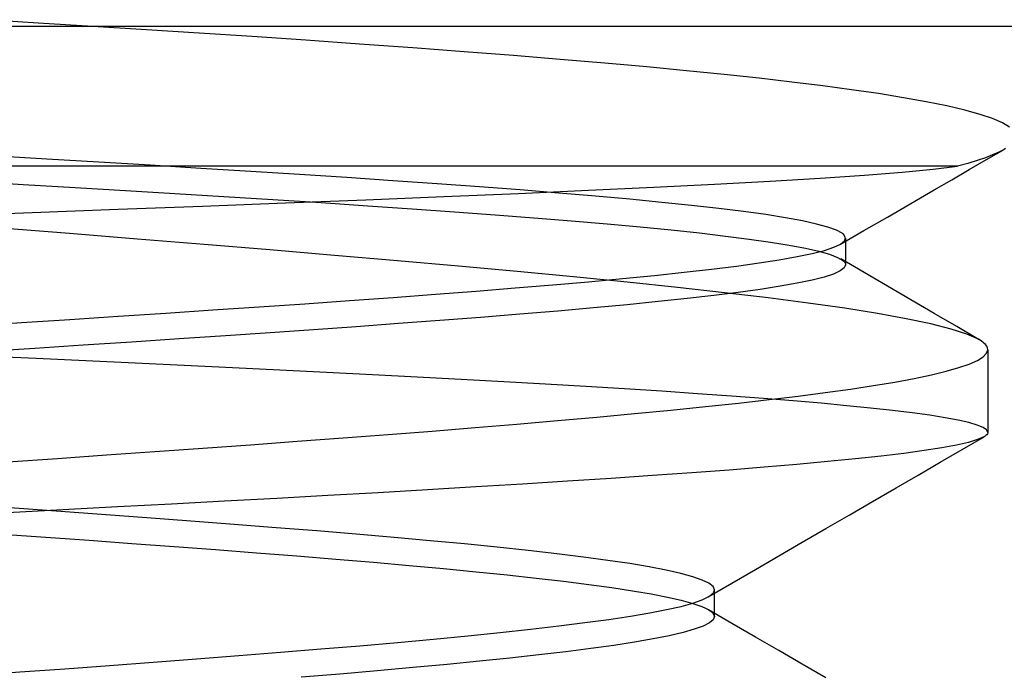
# Model space of a CAD drawing. Header units: millimetres. Extents: x -93 to 0, y 0 to 191.
# Tile 147 of 150: x -7.484 to -6.076, y 189.071 to 190.009. Entities that reach past the tile are written whole.
import ezdxf

# ---------------------------------------------------------------- set-up
doc = ezdxf.new("R2010")
doc.units = ezdxf.units.MM
doc.layers.add('MAIN-1', color=7, linetype='Continuous')
doc.layers.add('MAIN-2', color=7, linetype='Continuous')

msp = doc.modelspace()

# ---------------------------------------------------------------- linework, layer by layer
at = {"layer": 'MAIN-1'}
msp.add_line((-90.5, 190), (-2.5, 190), dxfattribs=at)
at = {"layer": 'MAIN-2'}
for p, q in [((-7.4573, 190.0046), (-7.5369, 190.0094)), ((-7.4573, 190.0046), (-7.5369, 190.0094)), ((-7.3792, 189.9998), (-7.4573, 190.0046)), ((-7.3792, 189.9998), (-7.4573, 190.0046)), ((-7.3027, 189.9951), (-7.3792, 189.9998)), ((-7.3027, 189.9951), (-7.3792, 189.9998)), ((-7.2271, 189.9902), (-7.3027, 189.9951)), ((-7.2271, 189.9902), (-7.3027, 189.9951)), ((-7.1515, 189.9853), (-7.2271, 189.9902)), ((-7.1515, 189.9853), (-7.2271, 189.9902)), ((-7.0749, 189.9801), (-7.1515, 189.9853)), ((-7.0749, 189.9801), (-7.1515, 189.9853)), ((-6.998, 189.9747), (-7.0749, 189.9801)), ((-6.998, 189.9747), (-7.0749, 189.9801)), ((-6.9219, 189.9692), (-6.998, 189.9747)), ((-6.9219, 189.9692), (-6.998, 189.9747)), ((-6.8483, 189.9637), (-6.9219, 189.9692)), ((-6.8483, 189.9637), (-6.9219, 189.9692)), ((-6.778, 189.9582), (-6.8483, 189.9637)), ((-6.778, 189.9582), (-6.8483, 189.9637)), ((-6.7111, 189.9527), (-6.778, 189.9582)), ((-6.7111, 189.9527), (-6.778, 189.9582)), ((-6.6476, 189.9473), (-6.7111, 189.9527)), ((-6.6476, 189.9473), (-6.7111, 189.9527)), ((-6.5874, 189.9419), (-6.6476, 189.9473)), ((-6.5874, 189.9419), (-6.6476, 189.9473)), ((-6.5305, 189.9365), (-6.5874, 189.9419)), ((-6.5305, 189.9365), (-6.5874, 189.9419)), ((-6.477, 189.9311), (-6.5305, 189.9365)), ((-6.477, 189.9311), (-6.5305, 189.9365)), ((-6.4268, 189.9257), (-6.477, 189.9311)), ((-6.4268, 189.9257), (-6.477, 189.9311)), ((-6.3799, 189.9203), (-6.4268, 189.9257)), ((-6.3799, 189.9203), (-6.4268, 189.9257)), ((-6.336, 189.9149), (-6.3799, 189.9203)), ((-6.336, 189.9149), (-6.3799, 189.9203)), ((-6.2948, 189.9094), (-6.336, 189.9149)), ((-6.2948, 189.9094), (-6.336, 189.9149)), ((-6.2562, 189.9038), (-6.2948, 189.9094)), ((-6.2562, 189.9038), (-6.2948, 189.9094)), ((-6.2205, 189.898), (-6.2562, 189.9038)), ((-6.2205, 189.898), (-6.2562, 189.9038)), ((-6.1879, 189.8922), (-6.2205, 189.898)), ((-6.1879, 189.8922), (-6.2205, 189.898)), ((-6.1586, 189.8862), (-6.1879, 189.8922)), ((-6.1586, 189.8862), (-6.1879, 189.8922)), ((-6.133, 189.8802), (-6.1586, 189.8862)), ((-6.133, 189.8802), (-6.1586, 189.8862)), ((-6.1111, 189.8742), (-6.133, 189.8802)), ((-6.1111, 189.8742), (-6.133, 189.8802)), ((-6.0931, 189.8681), (-6.1111, 189.8742)), ((-6.0931, 189.8681), (-6.1111, 189.8742)), ((-6.0792, 189.862), (-6.0931, 189.8681)), ((-6.0792, 189.862), (-6.0931, 189.8681)), ((-6.0691, 189.8559), (-6.0792, 189.862)), ((-6.0691, 189.8559), (-6.0792, 189.862)), ((-6.0931, 189.8162), (-6.1035, 189.8121)), ((-6.0931, 189.8162), (-6.1035, 189.8121)), ((-6.1017, 189.8096), (-6.0767, 189.8241)), ((-6.1017, 189.8096), (-6.0767, 189.8241)), ((-6.0841, 189.8202), (-6.0931, 189.8162)), ((-6.0841, 189.8202), (-6.0931, 189.8162)), ((-6.0765, 189.8241), (-6.0841, 189.8202)), ((-6.0765, 189.8241), (-6.0841, 189.8202)), ((-6.0745, 189.8253), (-6.0765, 189.8241)), ((-7.4449, 189.8101), (-7.5204, 189.8145)), ((-7.4449, 189.8101), (-7.5204, 189.8145)), ((-7.3706, 189.8058), (-7.4449, 189.8101)), ((-7.3706, 189.8058), (-7.4449, 189.8101)), ((-7.2972, 189.8014), (-7.3706, 189.8058)), ((-7.2972, 189.8014), (-7.3706, 189.8058)), ((-7.2248, 189.797), (-7.2972, 189.8014)), ((-7.2248, 189.797), (-7.2972, 189.8014)), ((-6.1287, 189.8041), (-6.1433, 189.8)), ((-6.1287, 189.8041), (-6.1433, 189.8)), ((-6.1154, 189.8081), (-6.1287, 189.8041)), ((-6.1154, 189.8081), (-6.1287, 189.8041)), ((-6.1267, 189.7952), (-6.1017, 189.8096)), ((-6.1267, 189.7952), (-6.1017, 189.8096)), ((-6.1035, 189.8121), (-6.1154, 189.8081)), ((-6.1035, 189.8121), (-6.1154, 189.8081)), ((-6.1433, 189.8), (-9.1, 189.8)), ((-6.1433, 189.8), (-9.1, 189.8)), ((-7.1536, 189.7926), (-7.2248, 189.797)), ((-7.1536, 189.7926), (-7.2248, 189.797)), ((-7.0839, 189.7882), (-7.1536, 189.7926)), ((-7.0839, 189.7882), (-7.1536, 189.7926)), ((-7.0162, 189.7838), (-7.0839, 189.7882)), ((-7.0162, 189.7838), (-7.0839, 189.7882)), ((-6.3394, 189.7831), (-6.2763, 189.7874)), ((-6.3394, 189.7831), (-6.2763, 189.7874)), ((-6.2763, 189.7874), (-6.2223, 189.7917)), ((-6.2763, 189.7874), (-6.2223, 189.7917)), ((-6.2223, 189.7917), (-6.1779, 189.7959)), ((-6.2223, 189.7917), (-6.1779, 189.7959)), ((-6.1779, 189.7959), (-6.1433, 189.8)), ((-6.1779, 189.7959), (-6.1433, 189.8)), ((-6.1516, 189.7807), (-6.1267, 189.7952)), ((-6.1516, 189.7807), (-6.1267, 189.7952)), ((-7.5547, 189.7784), (-7.4788, 189.774)), ((-7.5547, 189.7784), (-7.4788, 189.774)), ((-7.4788, 189.774), (-7.4046, 189.7697)), ((-7.4788, 189.774), (-7.4046, 189.7697)), ((-6.9506, 189.7794), (-7.0162, 189.7838)), ((-6.9506, 189.7794), (-7.0162, 189.7838)), ((-6.8873, 189.775), (-6.9506, 189.7794)), ((-6.8873, 189.775), (-6.9506, 189.7794)), ((-6.8266, 189.7706), (-6.8873, 189.775)), ((-6.8266, 189.7706), (-6.8873, 189.775)), ((-6.5773, 189.7701), (-6.4908, 189.7745)), ((-6.5773, 189.7701), (-6.4908, 189.7745)), ((-6.4908, 189.7745), (-6.4112, 189.7788)), ((-6.4908, 189.7745), (-6.4112, 189.7788)), ((-6.4112, 189.7788), (-6.3394, 189.7831)), ((-6.4112, 189.7788), (-6.3394, 189.7831)), ((-6.1766, 189.7663), (-6.1516, 189.7807)), ((-6.1766, 189.7663), (-6.1516, 189.7807)), ((-7.4046, 189.7697), (-7.3326, 189.7654)), ((-7.4046, 189.7697), (-7.3326, 189.7654)), ((-7.3326, 189.7654), (-7.262, 189.7612)), ((-7.3326, 189.7654), (-7.262, 189.7612)), ((-7.262, 189.7612), (-7.1919, 189.7569)), ((-7.262, 189.7612), (-7.1919, 189.7569)), ((-6.8776, 189.7568), (-6.771, 189.7613)), ((-6.8776, 189.7568), (-6.771, 189.7613)), ((-6.7685, 189.7662), (-6.8266, 189.7706)), ((-6.7685, 189.7662), (-6.8266, 189.7706)), ((-6.771, 189.7613), (-6.6706, 189.7657)), ((-6.771, 189.7613), (-6.6706, 189.7657)), ((-6.7132, 189.7617), (-6.7685, 189.7662)), ((-6.7132, 189.7617), (-6.7685, 189.7662)), ((-6.661, 189.7573), (-6.7132, 189.7617)), ((-6.661, 189.7573), (-6.7132, 189.7617)), ((-6.6706, 189.7657), (-6.5773, 189.7701)), ((-6.6706, 189.7657), (-6.5773, 189.7701)), ((-6.2101, 189.7469), (-6.1766, 189.7663)), ((-6.2101, 189.7469), (-6.1766, 189.7663)), ((-7.2223, 189.7432), (-7.104, 189.7478)), ((-7.2223, 189.7432), (-7.104, 189.7478)), ((-7.1919, 189.7569), (-7.122, 189.7525)), ((-7.1919, 189.7569), (-7.122, 189.7525)), ((-7.122, 189.7525), (-7.053, 189.7481)), ((-7.122, 189.7525), (-7.053, 189.7481)), ((-7.104, 189.7478), (-6.9889, 189.7523)), ((-7.104, 189.7478), (-6.9889, 189.7523)), ((-7.053, 189.7481), (-6.9862, 189.7437)), ((-7.053, 189.7481), (-6.9862, 189.7437)), ((-6.9889, 189.7523), (-6.8776, 189.7568)), ((-6.9889, 189.7523), (-6.8776, 189.7568)), ((-6.6118, 189.7529), (-6.661, 189.7573)), ((-6.6118, 189.7529), (-6.661, 189.7573)), ((-6.5659, 189.7485), (-6.6118, 189.7529)), ((-6.5659, 189.7485), (-6.6118, 189.7529)), ((-6.5235, 189.7441), (-6.5659, 189.7485)), ((-6.5235, 189.7441), (-6.5659, 189.7485)), ((-6.2436, 189.7275), (-6.2101, 189.7469)), ((-6.2436, 189.7275), (-6.2101, 189.7469)), ((-7.5898, 189.7294), (-7.4659, 189.734)), ((-7.5898, 189.7294), (-7.4659, 189.734)), ((-7.4659, 189.734), (-7.3431, 189.7386)), ((-7.4659, 189.734), (-7.3431, 189.7386)), ((-7.3431, 189.7386), (-7.2223, 189.7432)), ((-7.3431, 189.7386), (-7.2223, 189.7432)), ((-6.9862, 189.7437), (-6.9226, 189.7394)), ((-6.9862, 189.7437), (-6.9226, 189.7394)), ((-6.9226, 189.7394), (-6.8622, 189.7351)), ((-6.9226, 189.7394), (-6.8622, 189.7351)), ((-6.8622, 189.7351), (-6.8044, 189.7308)), ((-6.8622, 189.7351), (-6.8044, 189.7308)), ((-6.4845, 189.7397), (-6.5235, 189.7441)), ((-6.4845, 189.7397), (-6.5235, 189.7441)), ((-6.4491, 189.7353), (-6.4845, 189.7397)), ((-6.4491, 189.7353), (-6.4845, 189.7397)), ((-6.4173, 189.7309), (-6.4491, 189.7353)), ((-6.4173, 189.7309), (-6.4491, 189.7353)), ((-6.3893, 189.7264), (-6.4173, 189.7309)), ((-6.3893, 189.7264), (-6.4173, 189.7309)), ((-6.8044, 189.7308), (-6.7487, 189.7265)), ((-6.8044, 189.7308), (-6.7487, 189.7265)), ((-6.7487, 189.7265), (-6.6951, 189.7221)), ((-6.7487, 189.7265), (-6.6951, 189.7221)), ((-6.6951, 189.7221), (-6.6443, 189.7177)), ((-6.6951, 189.7221), (-6.6443, 189.7177)), ((-6.6443, 189.7177), (-6.5967, 189.7134)), ((-6.6443, 189.7177), (-6.5967, 189.7134)), ((-6.3651, 189.722), (-6.3893, 189.7264)), ((-6.3651, 189.722), (-6.3893, 189.7264)), ((-6.3448, 189.7175), (-6.3651, 189.722)), ((-6.3448, 189.7175), (-6.3651, 189.722)), ((-6.3285, 189.7131), (-6.3448, 189.7175)), ((-6.3285, 189.7131), (-6.3448, 189.7175)), ((-6.2771, 189.7081), (-6.2436, 189.7275)), ((-6.2771, 189.7081), (-6.2436, 189.7275)), ((-7.4125, 189.7038), (-7.5102, 189.7116)), ((-7.4125, 189.7038), (-7.5102, 189.7116)), ((-7.3156, 189.696), (-7.4125, 189.7038)), ((-7.3156, 189.696), (-7.4125, 189.7038)), ((-6.5967, 189.7134), (-6.5527, 189.7091)), ((-6.5967, 189.7134), (-6.5527, 189.7091)), ((-6.5527, 189.7091), (-6.5122, 189.7048)), ((-6.5527, 189.7091), (-6.5122, 189.7048)), ((-6.5122, 189.7048), (-6.4751, 189.7004)), ((-6.5122, 189.7048), (-6.4751, 189.7004)), ((-6.3163, 189.7087), (-6.3285, 189.7131)), ((-6.3163, 189.7087), (-6.3285, 189.7131)), ((-6.308, 189.7043), (-6.3163, 189.7087)), ((-6.308, 189.7043), (-6.3163, 189.7087)), ((-6.3106, 189.6888), (-6.2771, 189.7081)), ((-6.3106, 189.6888), (-6.2771, 189.7081)), ((-6.3076, 189.704), (-6.308, 189.7043)), ((-6.3076, 189.704), (-6.308, 189.7043)), ((-6.3071, 189.7036), (-6.3076, 189.704)), ((-6.3071, 189.7036), (-6.3076, 189.704)), ((-6.3067, 189.7033), (-6.3071, 189.7036)), ((-6.3067, 189.7033), (-6.3071, 189.7036)), ((-6.3063, 189.7029), (-6.3067, 189.7033)), ((-6.3063, 189.7029), (-6.3067, 189.7033)), ((-6.3059, 189.7026), (-6.3063, 189.7029)), ((-6.3059, 189.7026), (-6.3063, 189.7029)), ((-7.22, 189.6882), (-7.3156, 189.696)), ((-7.22, 189.6882), (-7.3156, 189.696)), ((-6.4751, 189.7004), (-6.4412, 189.6961)), ((-6.4751, 189.7004), (-6.4412, 189.6961)), ((-6.4412, 189.6961), (-6.4107, 189.6917)), ((-6.4412, 189.6961), (-6.4107, 189.6917)), ((-6.4107, 189.6917), (-6.3839, 189.6874)), ((-6.4107, 189.6917), (-6.3839, 189.6874)), ((-6.3201, 189.6844), (-6.3105, 189.6888)), ((-6.3201, 189.6844), (-6.3105, 189.6888)), ((-6.3105, 189.6888), (-6.3049, 189.6933)), ((-6.3105, 189.6888), (-6.3049, 189.6933)), ((-6.3056, 189.7022), (-6.3059, 189.7026)), ((-6.3056, 189.7022), (-6.3059, 189.7026)), ((-6.3032, 189.6978), (-6.3056, 189.7022)), ((-6.3032, 189.6978), (-6.3056, 189.7022)), ((-6.3049, 189.6933), (-6.3032, 189.6978)), ((-6.3049, 189.6933), (-6.3032, 189.6978)), ((-6.3031, 189.691), (-6.3031, 189.6973)), ((-6.3031, 189.691), (-6.3031, 189.6973)), ((-6.3031, 189.6846), (-6.3031, 189.691)), ((-6.3031, 189.6846), (-6.3031, 189.691)), ((-7.1261, 189.6805), (-7.22, 189.6882)), ((-7.1261, 189.6805), (-7.22, 189.6882)), ((-7.0339, 189.6727), (-7.1261, 189.6805)), ((-7.0339, 189.6727), (-7.1261, 189.6805)), ((-6.3839, 189.6874), (-6.3608, 189.683)), ((-6.3839, 189.6874), (-6.3608, 189.683)), ((-6.3727, 189.671), (-6.3512, 189.6755)), ((-6.3727, 189.671), (-6.3512, 189.6755)), ((-6.3608, 189.683), (-6.3416, 189.6786)), ((-6.3608, 189.683), (-6.3416, 189.6786)), ((-6.3512, 189.6755), (-6.3336, 189.6799)), ((-6.3512, 189.6755), (-6.3336, 189.6799)), ((-6.3416, 189.6786), (-6.3263, 189.6743)), ((-6.3416, 189.6786), (-6.3263, 189.6743)), ((-6.3336, 189.6799), (-6.3201, 189.6844)), ((-6.3336, 189.6799), (-6.3201, 189.6844)), ((-6.3031, 189.6783), (-6.3031, 189.6846)), ((-6.3031, 189.6783), (-6.3031, 189.6846)), ((-6.3031, 189.6719), (-6.3031, 189.6783)), ((-6.3031, 189.6719), (-6.3031, 189.6783)), ((-6.944, 189.6651), (-7.0339, 189.6727)), ((-6.944, 189.6651), (-7.0339, 189.6727)), ((-6.8568, 189.6574), (-6.944, 189.6651)), ((-6.8568, 189.6574), (-6.944, 189.6651)), ((-6.4593, 189.6575), (-6.4269, 189.662)), ((-6.4593, 189.6575), (-6.4269, 189.662)), ((-6.4269, 189.662), (-6.398, 189.6665)), ((-6.4269, 189.662), (-6.398, 189.6665)), ((-6.398, 189.6665), (-6.3727, 189.671)), ((-6.398, 189.6665), (-6.3727, 189.671)), ((-6.3263, 189.6743), (-6.3148, 189.6699)), ((-6.3263, 189.6743), (-6.3148, 189.6699)), ((-6.3148, 189.6699), (-6.3072, 189.6655)), ((-6.3148, 189.6699), (-6.3072, 189.6655)), ((-6.2769, 189.6481), (-6.3103, 189.6676)), ((-6.2769, 189.6481), (-6.3103, 189.6676)), ((-6.3072, 189.6655), (-6.306, 189.6645)), ((-6.3072, 189.6655), (-6.306, 189.6645)), ((-6.306, 189.6645), (-6.305, 189.6634)), ((-6.306, 189.6645), (-6.305, 189.6634)), ((-6.305, 189.6634), (-6.3042, 189.6624)), ((-6.305, 189.6634), (-6.3042, 189.6624)), ((-6.3042, 189.6624), (-6.3036, 189.6613)), ((-6.3042, 189.6624), (-6.3036, 189.6613)), ((-6.3036, 189.6613), (-6.3033, 189.6603)), ((-6.3036, 189.6613), (-6.3033, 189.6603)), ((-6.3031, 189.6656), (-6.3031, 189.6719)), ((-6.3031, 189.6656), (-6.3031, 189.6719)), ((-6.3031, 189.6592), (-6.3031, 189.6656)), ((-6.3031, 189.6592), (-6.3031, 189.6656)), ((-6.7727, 189.6497), (-6.8568, 189.6574)), ((-6.7727, 189.6497), (-6.8568, 189.6574)), ((-6.6921, 189.6421), (-6.7727, 189.6497)), ((-6.6921, 189.6421), (-6.7727, 189.6497)), ((-6.5764, 189.6441), (-6.534, 189.6486)), ((-6.5764, 189.6441), (-6.534, 189.6486)), ((-6.534, 189.6486), (-6.495, 189.6531)), ((-6.534, 189.6486), (-6.495, 189.6531)), ((-6.495, 189.6531), (-6.4593, 189.6575)), ((-6.495, 189.6531), (-6.4593, 189.6575)), ((-6.3109, 189.6505), (-6.3206, 189.6461)), ((-6.3109, 189.6505), (-6.3206, 189.6461)), ((-6.3051, 189.6548), (-6.3109, 189.6505)), ((-6.3051, 189.6548), (-6.3109, 189.6505)), ((-6.3032, 189.6592), (-6.3051, 189.6548)), ((-6.3032, 189.6592), (-6.3051, 189.6548)), ((-6.3033, 189.6603), (-6.3032, 189.6592)), ((-6.3033, 189.6603), (-6.3032, 189.6592)), ((-6.2435, 189.6286), (-6.2769, 189.6481)), ((-6.2435, 189.6286), (-6.2769, 189.6481)), ((-6.7218, 189.6307), (-6.6706, 189.6351)), ((-6.7218, 189.6307), (-6.6706, 189.6351)), ((-6.6157, 189.6344), (-6.6921, 189.6421)), ((-6.6157, 189.6344), (-6.6921, 189.6421)), ((-6.6706, 189.6351), (-6.6221, 189.6396)), ((-6.6706, 189.6351), (-6.6221, 189.6396)), ((-6.6221, 189.6396), (-6.5764, 189.6441)), ((-6.6221, 189.6396), (-6.5764, 189.6441)), ((-6.5436, 189.6269), (-6.6157, 189.6344)), ((-6.5436, 189.6269), (-6.6157, 189.6344)), ((-6.3723, 189.6329), (-6.397, 189.6285)), ((-6.3723, 189.6329), (-6.397, 189.6285)), ((-6.3513, 189.6373), (-6.3723, 189.6329)), ((-6.3513, 189.6373), (-6.3723, 189.6329)), ((-6.3341, 189.6417), (-6.3513, 189.6373)), ((-6.3341, 189.6417), (-6.3513, 189.6373)), ((-6.3206, 189.6461), (-6.3341, 189.6417)), ((-6.3206, 189.6461), (-6.3341, 189.6417)), ((-6.8895, 189.6172), (-6.8313, 189.6217)), ((-6.8895, 189.6172), (-6.8313, 189.6217)), ((-6.8313, 189.6217), (-6.7754, 189.6262)), ((-6.8313, 189.6217), (-6.7754, 189.6262)), ((-6.7754, 189.6262), (-6.7218, 189.6307)), ((-6.7754, 189.6262), (-6.7218, 189.6307)), ((-6.4763, 189.6194), (-6.5436, 189.6269)), ((-6.4763, 189.6194), (-6.5436, 189.6269)), ((-6.4569, 189.6197), (-6.4918, 189.6153)), ((-6.4569, 189.6197), (-6.4918, 189.6153)), ((-6.4139, 189.612), (-6.4763, 189.6194)), ((-6.4139, 189.612), (-6.4763, 189.6194)), ((-6.4253, 189.6241), (-6.4569, 189.6197)), ((-6.4253, 189.6241), (-6.4569, 189.6197)), ((-6.397, 189.6285), (-6.4253, 189.6241)), ((-6.397, 189.6285), (-6.4253, 189.6241)), ((-6.2101, 189.6092), (-6.2435, 189.6286)), ((-6.2101, 189.6092), (-6.2435, 189.6286)), ((-7.0762, 189.6037), (-7.0123, 189.6082)), ((-7.0762, 189.6037), (-7.0123, 189.6082)), ((-7.0123, 189.6082), (-6.9499, 189.6127)), ((-7.0123, 189.6082), (-6.9499, 189.6127)), ((-6.9499, 189.6127), (-6.8895, 189.6172)), ((-6.9499, 189.6127), (-6.8895, 189.6172)), ((-6.571, 189.6066), (-6.6155, 189.6022)), ((-6.571, 189.6066), (-6.6155, 189.6022)), ((-6.5298, 189.611), (-6.571, 189.6066)), ((-6.5298, 189.611), (-6.571, 189.6066)), ((-6.4918, 189.6153), (-6.5298, 189.611)), ((-6.4918, 189.6153), (-6.5298, 189.611)), ((-6.3566, 189.6045), (-6.4139, 189.612)), ((-6.3566, 189.6045), (-6.4139, 189.612)), ((-6.3045, 189.5971), (-6.3566, 189.6045)), ((-6.3045, 189.5971), (-6.3566, 189.6045)), ((-6.1766, 189.5897), (-6.2101, 189.6092)), ((-6.1766, 189.5897), (-6.2101, 189.6092)), ((-7.3432, 189.5858), (-7.275, 189.5903)), ((-7.3432, 189.5858), (-7.275, 189.5903)), ((-7.275, 189.5903), (-7.2077, 189.5948)), ((-7.275, 189.5903), (-7.2077, 189.5948)), ((-7.2077, 189.5948), (-7.1414, 189.5992)), ((-7.2077, 189.5948), (-7.1414, 189.5992)), ((-7.1414, 189.5992), (-7.0762, 189.6037)), ((-7.1414, 189.5992), (-7.0762, 189.6037)), ((-6.7148, 189.5932), (-6.7688, 189.5886)), ((-6.7148, 189.5932), (-6.7688, 189.5886)), ((-6.6635, 189.5977), (-6.7148, 189.5932)), ((-6.6635, 189.5977), (-6.7148, 189.5932)), ((-6.6155, 189.6022), (-6.6635, 189.5977)), ((-6.6155, 189.6022), (-6.6635, 189.5977)), ((-6.2579, 189.5897), (-6.3045, 189.5971)), ((-6.2579, 189.5897), (-6.3045, 189.5971)), ((-7.5505, 189.5723), (-7.4812, 189.5768)), ((-7.5505, 189.5723), (-7.4812, 189.5768)), ((-7.4812, 189.5768), (-7.412, 189.5813)), ((-7.4812, 189.5768), (-7.412, 189.5813)), ((-7.412, 189.5813), (-7.3432, 189.5858)), ((-7.412, 189.5813), (-7.3432, 189.5858)), ((-6.8831, 189.5796), (-6.9425, 189.5752)), ((-6.8831, 189.5796), (-6.9425, 189.5752)), ((-6.8251, 189.5841), (-6.8831, 189.5796)), ((-6.8251, 189.5841), (-6.8831, 189.5796)), ((-6.7688, 189.5886), (-6.8251, 189.5841)), ((-6.7688, 189.5886), (-6.8251, 189.5841)), ((-6.2168, 189.5823), (-6.2579, 189.5897)), ((-6.2168, 189.5823), (-6.2579, 189.5897)), ((-6.1816, 189.5749), (-6.2168, 189.5823)), ((-6.1816, 189.5749), (-6.2168, 189.5823)), ((-6.1444, 189.5709), (-6.1766, 189.5897)), ((-6.1444, 189.5709), (-6.1766, 189.5897)), ((-7.126, 189.5622), (-7.1898, 189.5578)), ((-7.126, 189.5622), (-7.1898, 189.5578)), ((-7.0638, 189.5665), (-7.126, 189.5622)), ((-7.0638, 189.5665), (-7.126, 189.5622)), ((-7.0028, 189.5708), (-7.0638, 189.5665)), ((-7.0028, 189.5708), (-7.0638, 189.5665)), ((-6.9425, 189.5752), (-7.0028, 189.5708)), ((-6.9425, 189.5752), (-7.0028, 189.5708)), ((-6.1526, 189.5675), (-6.1816, 189.5749)), ((-6.1526, 189.5675), (-6.1816, 189.5749)), ((-6.1299, 189.5602), (-6.1526, 189.5675)), ((-6.1299, 189.5602), (-6.1526, 189.5675)), ((-6.1122, 189.5522), (-6.1444, 189.5709)), ((-6.1122, 189.5522), (-6.1444, 189.5709)), ((-7.3239, 189.5489), (-7.393, 189.5444)), ((-7.3239, 189.5489), (-7.393, 189.5444)), ((-7.2559, 189.5534), (-7.3239, 189.5489)), ((-7.2559, 189.5534), (-7.3239, 189.5489)), ((-7.1898, 189.5578), (-7.2559, 189.5534)), ((-7.1898, 189.5578), (-7.2559, 189.5534)), ((-6.1135, 189.5529), (-6.1299, 189.5602)), ((-6.1135, 189.5529), (-6.1299, 189.5602)), ((-6.1094, 189.5504), (-6.1135, 189.5529)), ((-6.1094, 189.5504), (-6.1135, 189.5529)), ((-6.106, 189.5479), (-6.1094, 189.5504)), ((-6.106, 189.5479), (-6.1094, 189.5504)), ((-6.1034, 189.5455), (-6.106, 189.5479)), ((-6.1034, 189.5455), (-6.106, 189.5479)), ((-7.4624, 189.5399), (-7.5317, 189.5354)), ((-7.4624, 189.5399), (-7.5317, 189.5354)), ((-7.393, 189.5444), (-7.4624, 189.5399)), ((-7.393, 189.5444), (-7.4624, 189.5399)), ((-6.1015, 189.543), (-6.1034, 189.5455)), ((-6.1015, 189.543), (-6.1034, 189.5455)), ((-6.1017, 189.5329), (-6.1, 189.538)), ((-6.1017, 189.5329), (-6.1, 189.538)), ((-6.1004, 189.5405), (-6.1015, 189.543)), ((-6.1004, 189.5405), (-6.1015, 189.543)), ((-6.1, 189.538), (-6.1004, 189.5405)), ((-6.1, 189.538), (-6.1004, 189.5405)), ((-6.1, 189.538), (-6.1, 189.4198)), ((-6.1, 189.538), (-6.1, 189.4198)), ((-7.4605, 189.5252), (-7.5318, 189.5285)), ((-7.4605, 189.5252), (-7.5318, 189.5285)), ((-7.3894, 189.5219), (-7.4605, 189.5252)), ((-7.3894, 189.5219), (-7.4605, 189.5252)), ((-7.3187, 189.5186), (-7.3894, 189.5219)), ((-7.3187, 189.5186), (-7.3894, 189.5219)), ((-6.1265, 189.5174), (-6.1149, 189.5226)), ((-6.1265, 189.5174), (-6.1149, 189.5226)), ((-6.1149, 189.5226), (-6.1067, 189.5277)), ((-6.1149, 189.5226), (-6.1067, 189.5277)), ((-6.1067, 189.5277), (-6.1017, 189.5329)), ((-6.1067, 189.5277), (-6.1017, 189.5329)), ((-7.2488, 189.5153), (-7.3187, 189.5186)), ((-7.2488, 189.5153), (-7.3187, 189.5186)), ((-7.1798, 189.512), (-7.2488, 189.5153)), ((-7.1798, 189.512), (-7.2488, 189.5153)), ((-7.1119, 189.5087), (-7.1798, 189.512)), ((-7.1119, 189.5087), (-7.1798, 189.512)), ((-7.0452, 189.5054), (-7.1119, 189.5087)), ((-7.0452, 189.5054), (-7.1119, 189.5087)), ((-6.1807, 189.502), (-6.1594, 189.5071)), ((-6.1807, 189.502), (-6.1594, 189.5071)), ((-6.1594, 189.5071), (-6.1413, 189.5123)), ((-6.1594, 189.5071), (-6.1413, 189.5123)), ((-6.1413, 189.5123), (-6.1265, 189.5174)), ((-6.1413, 189.5123), (-6.1265, 189.5174)), ((-6.9797, 189.5021), (-7.0452, 189.5054)), ((-6.9797, 189.5021), (-7.0452, 189.5054)), ((-6.9155, 189.4988), (-6.9797, 189.5021)), ((-6.9155, 189.4988), (-6.9797, 189.5021)), ((-6.8528, 189.4954), (-6.9155, 189.4988)), ((-6.8528, 189.4954), (-6.9155, 189.4988)), ((-6.7917, 189.4921), (-6.8528, 189.4954)), ((-6.7917, 189.4921), (-6.8528, 189.4954)), ((-6.7323, 189.4887), (-6.7917, 189.4921)), ((-6.7323, 189.4887), (-6.7917, 189.4921)), ((-6.2633, 189.4867), (-6.2328, 189.4918)), ((-6.2633, 189.4867), (-6.2328, 189.4918)), ((-6.2328, 189.4918), (-6.2052, 189.4969)), ((-6.2328, 189.4918), (-6.2052, 189.4969)), ((-6.2052, 189.4969), (-6.1807, 189.502)), ((-6.2052, 189.4969), (-6.1807, 189.502)), ((-6.6748, 189.4853), (-6.7323, 189.4887)), ((-6.6748, 189.4853), (-6.7323, 189.4887)), ((-6.6193, 189.4819), (-6.6748, 189.4853)), ((-6.6193, 189.4819), (-6.6748, 189.4853)), ((-6.5659, 189.4785), (-6.6193, 189.4819)), ((-6.5659, 189.4785), (-6.6193, 189.4819)), ((-6.5149, 189.4751), (-6.5659, 189.4785)), ((-6.5149, 189.4751), (-6.5659, 189.4785)), ((-6.3323, 189.4767), (-6.2965, 189.4817)), ((-6.3323, 189.4767), (-6.2965, 189.4817)), ((-6.2965, 189.4817), (-6.2633, 189.4867)), ((-6.2965, 189.4817), (-6.2633, 189.4867)), ((-6.4665, 189.4717), (-6.5149, 189.4751)), ((-6.4665, 189.4717), (-6.5149, 189.4751)), ((-6.4208, 189.4683), (-6.4665, 189.4717)), ((-6.4208, 189.4683), (-6.4665, 189.4717)), ((-6.4566, 189.4617), (-6.4123, 189.4667)), ((-6.4566, 189.4617), (-6.4123, 189.4667)), ((-6.3781, 189.4648), (-6.4208, 189.4683)), ((-6.3781, 189.4648), (-6.4208, 189.4683)), ((-6.4123, 189.4667), (-6.3709, 189.4717)), ((-6.4123, 189.4667), (-6.3709, 189.4717)), ((-6.3384, 189.4614), (-6.3781, 189.4648)), ((-6.3384, 189.4614), (-6.3781, 189.4648)), ((-6.3709, 189.4717), (-6.3323, 189.4767)), ((-6.3709, 189.4717), (-6.3323, 189.4767)), ((-6.605, 189.4466), (-6.5532, 189.4516)), ((-6.605, 189.4466), (-6.5532, 189.4516)), ((-6.5532, 189.4516), (-6.5037, 189.4567)), ((-6.5532, 189.4516), (-6.5037, 189.4567)), ((-6.5037, 189.4567), (-6.4566, 189.4617)), ((-6.5037, 189.4567), (-6.4566, 189.4617)), ((-6.3015, 189.458), (-6.3384, 189.4614)), ((-6.3015, 189.458), (-6.3384, 189.4614)), ((-6.2675, 189.4546), (-6.3015, 189.458)), ((-6.2675, 189.4546), (-6.3015, 189.458)), ((-6.2362, 189.4512), (-6.2675, 189.4546)), ((-6.2362, 189.4512), (-6.2675, 189.4546)), ((-6.208, 189.4477), (-6.2362, 189.4512)), ((-6.208, 189.4477), (-6.2362, 189.4512)), ((-6.773, 189.4318), (-6.7151, 189.4367)), ((-6.773, 189.4318), (-6.7151, 189.4367)), ((-6.7151, 189.4367), (-6.659, 189.4417)), ((-6.7151, 189.4367), (-6.659, 189.4417)), ((-6.659, 189.4417), (-6.605, 189.4466)), ((-6.659, 189.4417), (-6.605, 189.4466)), ((-6.1828, 189.4443), (-6.208, 189.4477)), ((-6.1828, 189.4443), (-6.208, 189.4477)), ((-6.1609, 189.4408), (-6.1828, 189.4443)), ((-6.1609, 189.4408), (-6.1828, 189.4443)), ((-6.1424, 189.4373), (-6.1609, 189.4408)), ((-6.1424, 189.4373), (-6.1609, 189.4408)), ((-6.1271, 189.4338), (-6.1424, 189.4373)), ((-6.1271, 189.4338), (-6.1424, 189.4373)), ((-6.9572, 189.4169), (-6.8942, 189.4218)), ((-6.9572, 189.4169), (-6.8942, 189.4218)), ((-6.8942, 189.4218), (-6.8327, 189.4268)), ((-6.8942, 189.4218), (-6.8327, 189.4268)), ((-6.8327, 189.4268), (-6.773, 189.4318)), ((-6.8327, 189.4268), (-6.773, 189.4318)), ((-6.1153, 189.4303), (-6.1271, 189.4338)), ((-6.1153, 189.4303), (-6.1271, 189.4338)), ((-6.1068, 189.4268), (-6.1153, 189.4303)), ((-6.1068, 189.4268), (-6.1153, 189.4303)), ((-6.1017, 189.4233), (-6.1068, 189.4268)), ((-6.1017, 189.4233), (-6.1068, 189.4268)), ((-6.1, 189.4198), (-6.1017, 189.4233)), ((-6.1, 189.4198), (-6.1017, 189.4233)), ((-7.0873, 189.4071), (-7.0216, 189.412)), ((-7.0873, 189.4071), (-7.0216, 189.412)), ((-7.0216, 189.412), (-6.9572, 189.4169)), ((-7.0216, 189.412), (-6.9572, 189.4169)), ((-6.1368, 189.3953), (-6.1054, 189.4135)), ((-6.1368, 189.3953), (-6.1054, 189.4135)), ((-6.1147, 189.4095), (-6.1276, 189.4056)), ((-6.1147, 189.4095), (-6.1276, 189.4056)), ((-6.1058, 189.4133), (-6.1147, 189.4095)), ((-6.1058, 189.4133), (-6.1147, 189.4095)), ((-6.104, 189.4144), (-6.1058, 189.4133)), ((-6.104, 189.4144), (-6.1058, 189.4133)), ((-6.1026, 189.4155), (-6.104, 189.4144)), ((-6.1026, 189.4155), (-6.104, 189.4144)), ((-6.1014, 189.4165), (-6.1026, 189.4155)), ((-6.1014, 189.4165), (-6.1026, 189.4155)), ((-6.1006, 189.4176), (-6.1014, 189.4165)), ((-6.1006, 189.4176), (-6.1014, 189.4165)), ((-6.1002, 189.4187), (-6.1006, 189.4176)), ((-6.1002, 189.4187), (-6.1006, 189.4176)), ((-6.1, 189.4198), (-6.1002, 189.4187)), ((-6.1, 189.4198), (-6.1002, 189.4187)), ((-7.2905, 189.3925), (-7.2219, 189.3974)), ((-7.2905, 189.3925), (-7.2219, 189.3974)), ((-7.2219, 189.3974), (-7.1541, 189.4022)), ((-7.2219, 189.3974), (-7.1541, 189.4022)), ((-7.1541, 189.4022), (-7.0873, 189.4071)), ((-7.1541, 189.4022), (-7.0873, 189.4071)), ((-6.1908, 189.3938), (-6.2198, 189.3898)), ((-6.1908, 189.3938), (-6.2198, 189.3898)), ((-6.1658, 189.3977), (-6.1908, 189.3938)), ((-6.1658, 189.3977), (-6.1908, 189.3938)), ((-6.1683, 189.3771), (-6.1368, 189.3953)), ((-6.1683, 189.3771), (-6.1368, 189.3953)), ((-6.1447, 189.4016), (-6.1658, 189.3977)), ((-6.1447, 189.4016), (-6.1658, 189.3977)), ((-6.1276, 189.4056), (-6.1447, 189.4016)), ((-6.1276, 189.4056), (-6.1447, 189.4016)), ((-7.5007, 189.3778), (-7.43, 189.3827)), ((-7.5007, 189.3778), (-7.43, 189.3827)), ((-7.43, 189.3827), (-7.3599, 189.3876)), ((-7.43, 189.3827), (-7.3599, 189.3876)), ((-7.3599, 189.3876), (-7.2905, 189.3925)), ((-7.3599, 189.3876), (-7.2905, 189.3925)), ((-6.2891, 189.3819), (-6.3292, 189.378)), ((-6.2891, 189.3819), (-6.3292, 189.378)), ((-6.2526, 189.3859), (-6.2891, 189.3819)), ((-6.2526, 189.3859), (-6.2891, 189.3819)), ((-6.2198, 189.3898), (-6.2526, 189.3859)), ((-6.2198, 189.3898), (-6.2526, 189.3859)), ((-6.4698, 189.366), (-6.523, 189.362)), ((-6.4698, 189.366), (-6.523, 189.362)), ((-6.4197, 189.37), (-6.4698, 189.366)), ((-6.4197, 189.37), (-6.4698, 189.366)), ((-6.3728, 189.374), (-6.4197, 189.37)), ((-6.3728, 189.374), (-6.4197, 189.37)), ((-6.3292, 189.378), (-6.3728, 189.374)), ((-6.3292, 189.378), (-6.3728, 189.374)), ((-6.1997, 189.3589), (-6.1683, 189.3771)), ((-6.1997, 189.3589), (-6.1683, 189.3771)), ((-6.6385, 189.354), (-6.7006, 189.35)), ((-6.6385, 189.354), (-6.7006, 189.35)), ((-6.5792, 189.358), (-6.6385, 189.354)), ((-6.5792, 189.358), (-6.6385, 189.354)), ((-6.523, 189.362), (-6.5792, 189.358)), ((-6.523, 189.362), (-6.5792, 189.358)), ((-6.2311, 189.3407), (-6.1997, 189.3589)), ((-6.2311, 189.3407), (-6.1997, 189.3589)), ((-6.9008, 189.3378), (-6.9713, 189.3337)), ((-6.9008, 189.3378), (-6.9713, 189.3337)), ((-6.832, 189.3419), (-6.9008, 189.3378)), ((-6.832, 189.3419), (-6.9008, 189.3378)), ((-6.7652, 189.3459), (-6.832, 189.3419)), ((-6.7652, 189.3459), (-6.832, 189.3419)), ((-6.7006, 189.35), (-6.7652, 189.3459)), ((-6.7006, 189.35), (-6.7652, 189.3459)), ((-6.2646, 189.3212), (-6.2311, 189.3407)), ((-6.2646, 189.3212), (-6.2311, 189.3407)), ((-7.1163, 189.3256), (-7.1909, 189.3216)), ((-7.1163, 189.3256), (-7.1909, 189.3216)), ((-7.0432, 189.3297), (-7.1163, 189.3256)), ((-7.0432, 189.3297), (-7.1163, 189.3256)), ((-6.9713, 189.3337), (-7.0432, 189.3297)), ((-6.9713, 189.3337), (-7.0432, 189.3297)), ((-7.4221, 189.3093), (-7.5011, 189.3051)), ((-7.4221, 189.3093), (-7.5011, 189.3051)), ((-7.4319, 189.3072), (-7.4977, 189.3119)), ((-7.4319, 189.3072), (-7.4977, 189.3119)), ((-7.3439, 189.3134), (-7.4221, 189.3093)), ((-7.3439, 189.3134), (-7.4221, 189.3093)), ((-7.2667, 189.3175), (-7.3439, 189.3134)), ((-7.2667, 189.3175), (-7.3439, 189.3134)), ((-7.1909, 189.3216), (-7.2667, 189.3175)), ((-7.1909, 189.3216), (-7.2667, 189.3175)), ((-6.2981, 189.3018), (-6.2646, 189.3212)), ((-6.2981, 189.3018), (-6.2646, 189.3212)), ((-7.3667, 189.3025), (-7.4319, 189.3072)), ((-7.3667, 189.3025), (-7.4319, 189.3072)), ((-7.3023, 189.2978), (-7.3667, 189.3025)), ((-7.3023, 189.2978), (-7.3667, 189.3025)), ((-7.2392, 189.2931), (-7.3023, 189.2978)), ((-7.2392, 189.2931), (-7.3023, 189.2978)), ((-6.3317, 189.2823), (-6.2981, 189.3018)), ((-6.3317, 189.2823), (-6.2981, 189.3018)), ((-7.1774, 189.2884), (-7.2392, 189.2931)), ((-7.1774, 189.2884), (-7.2392, 189.2931)), ((-7.1173, 189.2837), (-7.1774, 189.2884)), ((-7.1173, 189.2837), (-7.1774, 189.2884)), ((-7.059, 189.2791), (-7.1173, 189.2837)), ((-7.059, 189.2791), (-7.1173, 189.2837)), ((-6.3652, 189.2629), (-6.3317, 189.2823)), ((-6.3652, 189.2629), (-6.3317, 189.2823)), ((-7.509, 189.2745), (-7.4465, 189.2701)), ((-7.509, 189.2745), (-7.4465, 189.2701)), ((-7.4465, 189.2701), (-7.3847, 189.2657)), ((-7.4465, 189.2701), (-7.3847, 189.2657)), ((-7.0027, 189.2744), (-7.059, 189.2791)), ((-7.0027, 189.2744), (-7.059, 189.2791)), ((-6.9487, 189.2697), (-7.0027, 189.2744)), ((-6.9487, 189.2697), (-7.0027, 189.2744)), ((-6.897, 189.2651), (-6.9487, 189.2697)), ((-6.897, 189.2651), (-6.9487, 189.2697)), ((-7.3847, 189.2657), (-7.3235, 189.2612)), ((-7.3847, 189.2657), (-7.3235, 189.2612)), ((-7.3235, 189.2612), (-7.2632, 189.2568)), ((-7.3235, 189.2612), (-7.2632, 189.2568)), ((-7.2632, 189.2568), (-7.2037, 189.2523)), ((-7.2632, 189.2568), (-7.2037, 189.2523)), ((-6.8478, 189.2604), (-6.897, 189.2651)), ((-6.8478, 189.2604), (-6.897, 189.2651)), ((-6.8011, 189.2558), (-6.8478, 189.2604)), ((-6.8011, 189.2558), (-6.8478, 189.2604)), ((-6.7572, 189.2511), (-6.8011, 189.2558)), ((-6.7572, 189.2511), (-6.8011, 189.2558)), ((-6.3988, 189.2434), (-6.3652, 189.2629)), ((-6.3988, 189.2434), (-6.3652, 189.2629)), ((-7.2037, 189.2523), (-7.1451, 189.2478)), ((-7.2037, 189.2523), (-7.1451, 189.2478)), ((-7.1451, 189.2478), (-7.0878, 189.2433)), ((-7.1451, 189.2478), (-7.0878, 189.2433)), ((-7.0878, 189.2433), (-7.032, 189.2387)), ((-7.0878, 189.2433), (-7.032, 189.2387)), ((-7.032, 189.2387), (-6.9783, 189.2342)), ((-7.032, 189.2387), (-6.9783, 189.2342)), ((-6.7161, 189.2464), (-6.7572, 189.2511)), ((-6.7161, 189.2464), (-6.7572, 189.2511)), ((-6.6781, 189.2417), (-6.7161, 189.2464)), ((-6.6781, 189.2417), (-6.7161, 189.2464)), ((-6.6433, 189.237), (-6.6781, 189.2417)), ((-6.6433, 189.237), (-6.6781, 189.2417)), ((-6.4323, 189.2239), (-6.3988, 189.2434)), ((-6.4323, 189.2239), (-6.3988, 189.2434)), ((-6.9783, 189.2342), (-6.9269, 189.2297)), ((-6.9783, 189.2342), (-6.9269, 189.2297)), ((-6.9269, 189.2297), (-6.8779, 189.2252)), ((-6.9269, 189.2297), (-6.8779, 189.2252)), ((-6.8779, 189.2252), (-6.8313, 189.2207)), ((-6.8779, 189.2252), (-6.8313, 189.2207)), ((-6.6119, 189.2323), (-6.6433, 189.237)), ((-6.6119, 189.2323), (-6.6433, 189.237)), ((-6.584, 189.2276), (-6.6119, 189.2323)), ((-6.584, 189.2276), (-6.6119, 189.2323)), ((-6.5596, 189.223), (-6.584, 189.2276)), ((-6.5596, 189.223), (-6.584, 189.2276)), ((-6.8313, 189.2207), (-6.7871, 189.2162)), ((-6.8313, 189.2207), (-6.7871, 189.2162)), ((-6.7871, 189.2162), (-6.7454, 189.2117)), ((-6.7871, 189.2162), (-6.7454, 189.2117)), ((-6.7454, 189.2117), (-6.7065, 189.2071)), ((-6.7454, 189.2117), (-6.7065, 189.2071)), ((-6.5388, 189.2183), (-6.5596, 189.223)), ((-6.5388, 189.2183), (-6.5596, 189.223)), ((-6.5216, 189.2136), (-6.5388, 189.2183)), ((-6.5216, 189.2136), (-6.5388, 189.2183)), ((-6.5082, 189.2089), (-6.5216, 189.2136)), ((-6.5082, 189.2089), (-6.5216, 189.2136)), ((-6.4659, 189.2044), (-6.4323, 189.2239)), ((-6.4659, 189.2044), (-6.4323, 189.2239)), ((-6.7065, 189.2071), (-6.6704, 189.2026)), ((-6.7065, 189.2071), (-6.6704, 189.2026)), ((-6.6704, 189.2026), (-6.6375, 189.1981)), ((-6.6704, 189.2026), (-6.6375, 189.1981)), ((-6.6375, 189.1981), (-6.6077, 189.1935)), ((-6.6375, 189.1981), (-6.6077, 189.1935)), ((-6.4986, 189.2042), (-6.5082, 189.2089)), ((-6.4986, 189.2042), (-6.5082, 189.2089)), ((-6.4995, 189.1849), (-6.4659, 189.2044)), ((-6.4995, 189.1849), (-6.4659, 189.2044)), ((-6.4928, 189.1995), (-6.4986, 189.2042)), ((-6.4928, 189.1995), (-6.4986, 189.2042)), ((-6.4909, 189.1948), (-6.4928, 189.1995)), ((-6.4909, 189.1948), (-6.4928, 189.1995)), ((-6.6077, 189.1935), (-6.5811, 189.189)), ((-6.6077, 189.1935), (-6.5811, 189.189)), ((-6.5811, 189.189), (-6.5579, 189.1845)), ((-6.5811, 189.189), (-6.5579, 189.1845)), ((-6.5579, 189.1845), (-6.5381, 189.18)), ((-6.5579, 189.1845), (-6.5381, 189.18)), ((-6.5082, 189.1807), (-6.4986, 189.1854)), ((-6.5082, 189.1807), (-6.4986, 189.1854)), ((-6.4986, 189.1854), (-6.4928, 189.1901)), ((-6.4986, 189.1854), (-6.4928, 189.1901)), ((-6.4928, 189.1901), (-6.4922, 189.1909)), ((-6.4928, 189.1901), (-6.4922, 189.1909)), ((-6.4922, 189.1909), (-6.4918, 189.1917)), ((-6.4922, 189.1909), (-6.4918, 189.1917)), ((-6.4918, 189.1917), (-6.4914, 189.1925)), ((-6.4918, 189.1917), (-6.4914, 189.1925)), ((-6.4914, 189.1925), (-6.4911, 189.1933)), ((-6.4914, 189.1925), (-6.4911, 189.1933)), ((-6.4911, 189.1933), (-6.4909, 189.194)), ((-6.4911, 189.1933), (-6.4909, 189.194)), ((-6.4909, 189.194), (-6.4909, 189.1948)), ((-6.4909, 189.1567), (-6.4909, 189.1948)), ((-6.4909, 189.194), (-6.4909, 189.1948)), ((-6.4909, 189.1567), (-6.4909, 189.1948)), ((-6.5591, 189.1666), (-6.5385, 189.1713)), ((-6.5591, 189.1666), (-6.5385, 189.1713)), ((-6.5385, 189.1713), (-6.5215, 189.176)), ((-6.5385, 189.1713), (-6.5215, 189.176)), ((-6.5381, 189.18), (-6.5217, 189.1755)), ((-6.5381, 189.18), (-6.5217, 189.1755)), ((-6.5217, 189.1755), (-6.5087, 189.171)), ((-6.5217, 189.1755), (-6.5087, 189.171)), ((-6.5215, 189.176), (-6.5082, 189.1807)), ((-6.5215, 189.176), (-6.5082, 189.1807)), ((-6.5087, 189.171), (-6.5033, 189.1686)), ((-6.5087, 189.171), (-6.5033, 189.1686)), ((-6.5033, 189.1686), (-6.4988, 189.1662)), ((-6.5033, 189.1686), (-6.4988, 189.1662)), ((-6.6419, 189.1526), (-6.6109, 189.1573)), ((-6.6419, 189.1526), (-6.6109, 189.1573)), ((-6.6109, 189.1573), (-6.5833, 189.162)), ((-6.6109, 189.1573), (-6.5833, 189.162)), ((-6.5833, 189.162), (-6.5591, 189.1666)), ((-6.5833, 189.162), (-6.5591, 189.1666)), ((-6.4658, 189.147), (-6.4993, 189.1665)), ((-6.4988, 189.1662), (-6.4954, 189.1638)), ((-6.4988, 189.1662), (-6.4954, 189.1638)), ((-6.4954, 189.1638), (-6.4929, 189.1615)), ((-6.4954, 189.1638), (-6.4929, 189.1615)), ((-6.4929, 189.1615), (-6.4914, 189.1591)), ((-6.4929, 189.1615), (-6.4914, 189.1591)), ((-6.4909, 189.1567), (-6.4926, 189.1522)), ((-6.4909, 189.1567), (-6.4926, 189.1522)), ((-6.4914, 189.1591), (-6.4909, 189.1567)), ((-6.4914, 189.1591), (-6.4909, 189.1567)), ((-6.7537, 189.1386), (-6.7134, 189.1433)), ((-6.7537, 189.1386), (-6.7134, 189.1433)), ((-6.7134, 189.1433), (-6.676, 189.148)), ((-6.7134, 189.1433), (-6.676, 189.148)), ((-6.676, 189.148), (-6.6419, 189.1526)), ((-6.676, 189.148), (-6.6419, 189.1526)), ((-6.5069, 189.1431), (-6.5195, 189.1385)), ((-6.5069, 189.1431), (-6.5195, 189.1385)), ((-6.498, 189.1477), (-6.5069, 189.1431)), ((-6.498, 189.1477), (-6.5069, 189.1431)), ((-6.4926, 189.1522), (-6.498, 189.1477)), ((-6.4926, 189.1522), (-6.498, 189.1477)), ((-6.4322, 189.1275), (-6.4658, 189.147)), ((-6.8923, 189.1245), (-6.8434, 189.1292)), ((-6.8923, 189.1245), (-6.8434, 189.1292)), ((-6.8434, 189.1292), (-6.7971, 189.1339)), ((-6.8434, 189.1292), (-6.7971, 189.1339)), ((-6.7971, 189.1339), (-6.7537, 189.1386)), ((-6.7971, 189.1339), (-6.7537, 189.1386)), ((-6.5553, 189.1293), (-6.5784, 189.1247)), ((-6.5553, 189.1293), (-6.5784, 189.1247)), ((-6.5356, 189.1339), (-6.5553, 189.1293)), ((-6.5356, 189.1339), (-6.5553, 189.1293)), ((-6.5195, 189.1385), (-6.5356, 189.1339)), ((-6.5195, 189.1385), (-6.5356, 189.1339)), ((-6.3987, 189.108), (-6.4322, 189.1275)), ((-7.0536, 189.1104), (-6.9977, 189.1151)), ((-7.0536, 189.1104), (-6.9977, 189.1151)), ((-6.9977, 189.1151), (-6.9439, 189.1198)), ((-6.9977, 189.1151), (-6.9439, 189.1198)), ((-6.9439, 189.1198), (-6.8923, 189.1245)), ((-6.9439, 189.1198), (-6.8923, 189.1245)), ((-6.6347, 189.1155), (-6.6675, 189.111)), ((-6.6347, 189.1155), (-6.6675, 189.111)), ((-6.6049, 189.1201), (-6.6347, 189.1155)), ((-6.6049, 189.1201), (-6.6347, 189.1155)), ((-6.5784, 189.1247), (-6.6049, 189.1201)), ((-6.5784, 189.1247), (-6.6049, 189.1201)), ((-7.231, 189.0963), (-7.1704, 189.101)), ((-7.231, 189.0963), (-7.1704, 189.101)), ((-7.1704, 189.101), (-7.1112, 189.1057)), ((-7.1704, 189.101), (-7.1112, 189.1057)), ((-7.1112, 189.1057), (-7.0536, 189.1104)), ((-7.1112, 189.1057), (-7.0536, 189.1104)), ((-6.7418, 189.1018), (-6.783, 189.0973)), ((-6.7418, 189.1018), (-6.783, 189.0973)), ((-6.7033, 189.1064), (-6.7418, 189.1018)), ((-6.7033, 189.1064), (-6.7418, 189.1018)), ((-6.6675, 189.111), (-6.7033, 189.1064)), ((-6.6675, 189.111), (-6.7033, 189.1064)), ((-6.3652, 189.0885), (-6.3987, 189.108)), ((-7.4194, 189.0822), (-7.3556, 189.0869)), ((-7.4194, 189.0822), (-7.3556, 189.0869)), ((-7.3556, 189.0869), (-7.2928, 189.0916)), ((-7.3556, 189.0869), (-7.2928, 189.0916)), ((-7.2928, 189.0916), (-7.231, 189.0963)), ((-7.2928, 189.0916), (-7.231, 189.0963)), ((-6.9218, 189.0837), (-6.973, 189.0791)), ((-6.9218, 189.0837), (-6.973, 189.0791)), ((-6.873, 189.0882), (-6.9218, 189.0837)), ((-6.873, 189.0882), (-6.9218, 189.0837)), ((-6.8267, 189.0928), (-6.873, 189.0882)), ((-6.8267, 189.0928), (-6.873, 189.0882)), ((-6.783, 189.0973), (-6.8267, 189.0928)), ((-6.783, 189.0973), (-6.8267, 189.0928)), ((-6.3317, 189.069), (-6.3652, 189.0885)), ((-7.5487, 189.0728), (-7.4838, 189.0775)), ((-7.4838, 189.0775), (-7.4194, 189.0822)), ((-7.4838, 189.0775), (-7.4194, 189.0822)), ((-7.0262, 189.0745), (-7.0813, 189.07)), ((-7.0262, 189.0745), (-7.0813, 189.07)), ((-6.973, 189.0791), (-7.0262, 189.0745)), ((-6.973, 189.0791), (-7.0262, 189.0745))]:
    msp.add_line(p, q, dxfattribs=at)

doc.saveas('drawing.dxf')
